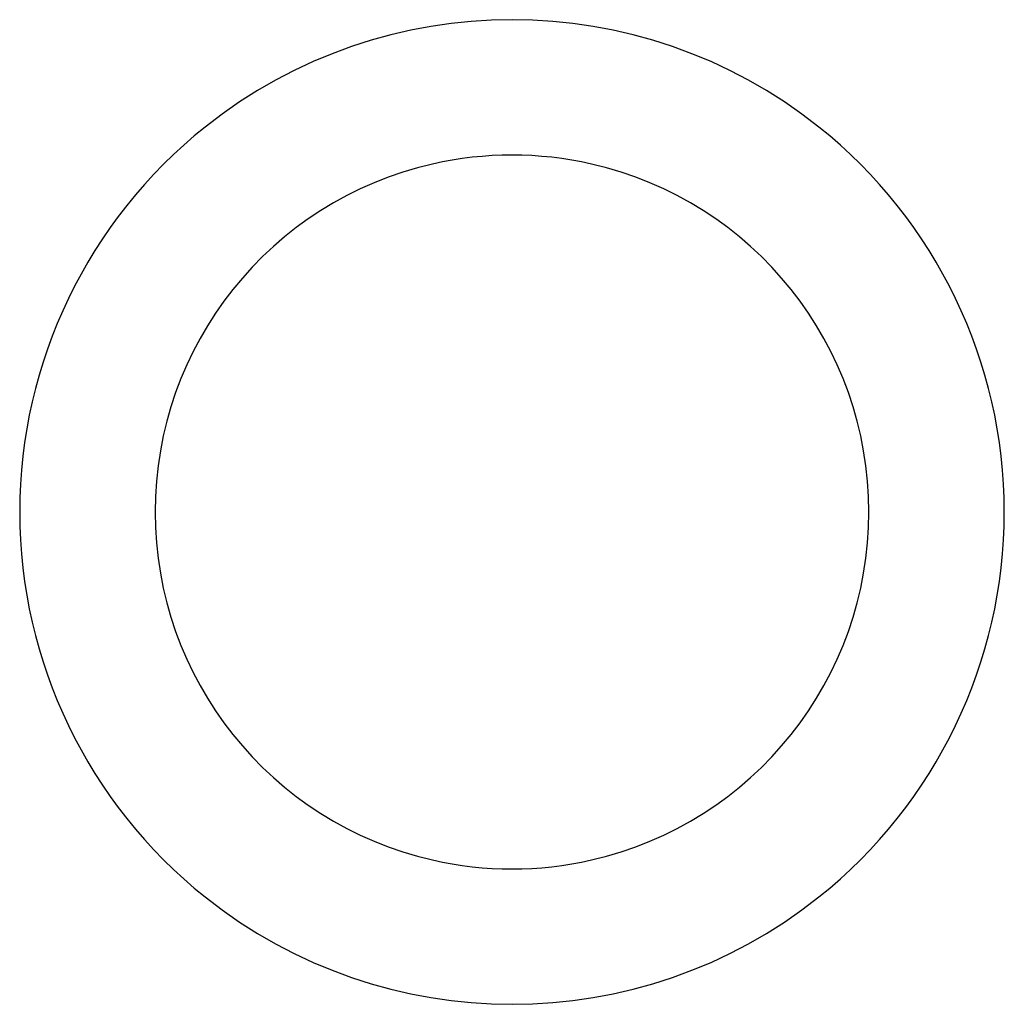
# Model space of a CAD drawing. Extents: x 213 to 948, y 153 to 704.
# Tile 59 of 62: x 939.869 to 940.669, y 661.691 to 662.491. Entities that reach past the tile are written whole.
import ezdxf

# ---------------------------------------------------------------- set-up
doc = ezdxf.new("R2010")
doc.units = 0
doc.header["$LTSCALE"] = 65.395
doc.header["$MEASUREMENT"] = 0
doc.layers.add('133-357792_DXF_CONTINUOUS_LINE', color=7, linetype='CONTINUOUS')
doc.layers.add('133-357922_DXF_CONTINUOUS_LINE', color=7, linetype='CONTINUOUS')

msp = doc.modelspace()

# ---------------------------------------------------------------- linework, layer by layer
at = {"layer": '133-357792_DXF_CONTINUOUS_LINE', "color": 3, "linetype": 'Continuous'}
for start, end in [(51.42857, 128.57143), (128.57143, 180), (0, 51.42857), (180, 231.42857), (308.57143, 0), (231.42857, 308.57143)]:
    msp.add_arc((940.26916, 662.09107), 0.4, start, end, dxfattribs=at)
at = {"layer": '133-357922_DXF_CONTINUOUS_LINE', "color": 3, "linetype": 'Continuous'}
for start, end in [(77.14286, 102.85714), (102.85714, 180), (0, 77.14286), (180, 257.14286), (282.85714, 0), (257.14286, 282.85714)]:
    msp.add_arc((940.26916, 662.09107), 0.29, start, end, dxfattribs=at)

doc.saveas('drawing.dxf')
